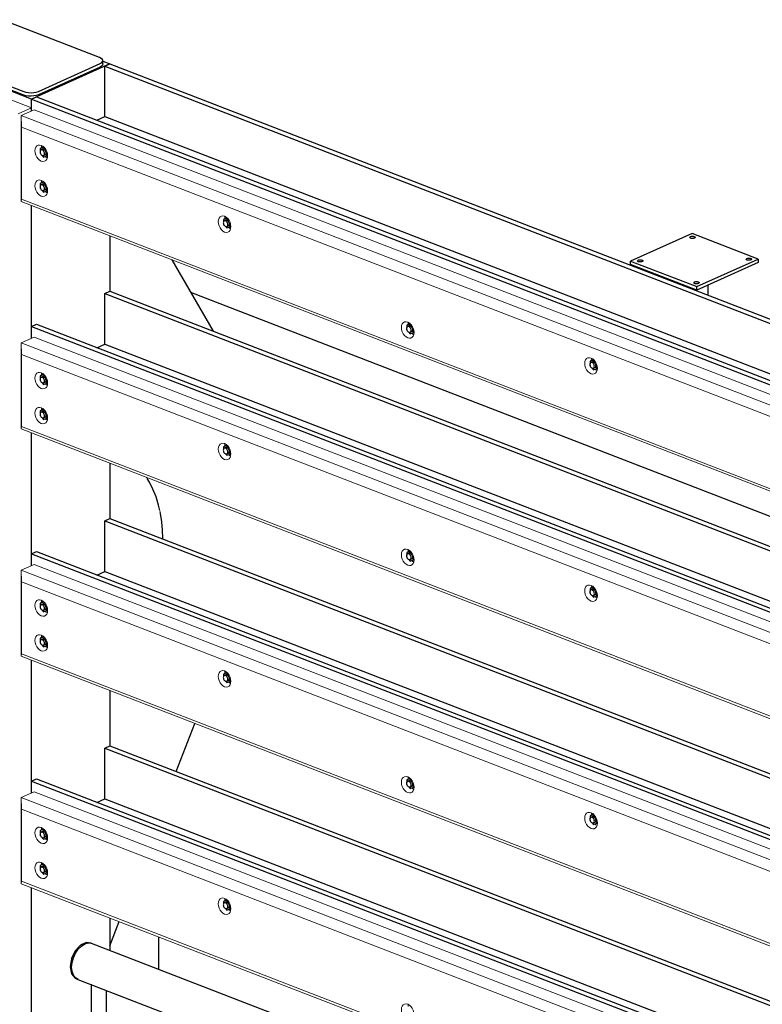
# Model space of a CAD drawing. Header units: millimetres. Extents: x -102180 to -55092, y -1328 to 109139.
# Tile 35 of 42: x -68897 to -66966, y 105872 to 108430. Entities that reach past the tile are written whole.
import ezdxf

# ---------------------------------------------------------------- set-up
doc = ezdxf.new("R2010")
doc.units = ezdxf.units.MM
for name, color, linetype, lineweight in [('N-CO-BC-BETONVORM-G', 50, 'Continuous', 25), ('N-CO-KC-KUNSTSTOFVORM-G', 7, 'Continuous', 13), ('N-CO-SC-STAALVORM-G', 10, 'Continuous', 25)]:
    doc.layers.add(name, color=color, linetype=linetype, lineweight=lineweight)

# ---------------------------------------------------------------- blocks, each defined once
blk = doc.blocks.new('NLI_Balk_Buis - ø813_14_2-3568875-_3D_ Copy 2')
at = {"layer": 'N-CO-SC-STAALVORM-G'}
blk.add_line((-123680.9, 106732.8), (-126237.2, 107721.3), dxfattribs=at)
blk = doc.blocks.new('GM_afdekklepje - GM_afdekklepje-3582460-_3D_ Copy 2')
at = {"layer": 'N-CO-SC-STAALVORM-G'}
for p, q in [((-127858.5, 108852), (-128019, 108780)), ((-127574.1, 108757.4), (-127820.3, 108852.6)), ((-128026.2, 108772.3), (-128026.2, 108763.2)), ((-128017.6, 108764.1), (-127771.3, 108668.9)), ((-127771.3, 108659.8), (-128017.6, 108755)), ((-127733.2, 108669.4), (-127572.6, 108741.5)), ((-127572.6, 108732.4), (-127733.2, 108660.4)), ((-127565.4, 108740.1), (-127565.4, 108749.2))]:
    blk.add_line(p, q, dxfattribs=at)
for points in [[(-127820.3, 108852.6, 0), (-127826.1, 108854.3, 0), (-127832.7, 108855.4, 0), (-127839.7, 108855.6, 0), (-127846.6, 108855.1, 0), (-127853, 108853.9, 0), (-127858.5, 108852, 0)], [(-128019, 108780, 0), (-128023.1, 108777.6, 0), (-128025.6, 108774.8, 0), (-128026.2, 108771.9, 0), (-128025, 108769, 0), (-128022.1, 108766.3, 0), (-128017.6, 108764.1, 0)], [(-128017.6, 108755, 0), (-128022.1, 108757.3, 0), (-128025, 108759.9, 0), (-128026.2, 108762.8, 0)], [(-127572.6, 108741.5, 0), (-127568.6, 108743.9, 0), (-127566.1, 108746.7, 0), (-127565.4, 108749.6, 0), (-127566.6, 108752.5, 0), (-127569.6, 108755.1, 0), (-127574.1, 108757.4, 0)], [(-127565.4, 108740.5, 0), (-127566.1, 108737.6, 0), (-127568.6, 108734.8, 0), (-127572.6, 108732.4, 0)], [(-127771.3, 108668.9, 0), (-127765.6, 108667.2, 0), (-127759, 108666.1, 0), (-127752, 108665.9, 0), (-127745, 108666.4, 0), (-127738.6, 108667.6, 0), (-127733.2, 108669.4, 0)], [(-127733.2, 108660.4, 0), (-127738.6, 108658.5, 0), (-127745, 108657.3, 0), (-127752, 108656.8, 0), (-127759, 108657, 0), (-127765.6, 108658.1, 0), (-127771.3, 108659.8, 0)]]:
    blk.add_polyline3d(points, dxfattribs=at)
blk = doc.blocks.new('GM_Hakorit_4360 - GM_Hakorit_4360-3589548-_3D_ Copy 2')
at = {"layer": 'N-CO-KC-KUNSTSTOFVORM-G'}
for p, q in [((-126678.6, 108181.4), (-126644.6, 108196.6)), ((-126644.6, 108196.6), (-123654.2, 107040.3)), ((-126678.6, 107957.7), (-126678.6, 108181.4)), ((-123688.3, 107025), (-126678.6, 108181.4)), ((-126678.6, 108181.4), (-126677.5, 108151.4)), ((-123716.5, 107006.4), (-126677.5, 108151.4)), ((-126677.5, 108151.4), (-126677.5, 107964.2)), ((-126677.5, 107964.2), (-126678.6, 107957.7)), ((-123716.5, 106819.1), (-126677.5, 107964.2)), ((-123688.3, 106801.4), (-126678.6, 107957.7))]:
    blk.add_line(p, q, dxfattribs=at)
for points in [[(-126642.7, 108089.8, 0), (-126642.2, 108094.9, 0), (-126640.5, 108099.2, 0), (-126637.9, 108102.4, 0), (-126634.5, 108104.3, 0), (-126630.5, 108104.8, 0), (-126626.2, 108103.9, 0), (-126622, 108101.5, 0), (-126618, 108097.9, 0), (-126614.6, 108093.4, 0), (-126612, 108088.1, 0), (-126610.3, 108082.5, 0), (-126609.7, 108077, 0)], [(-126625, 108103.2, 0), (-126625.2, 108102.5, 0), (-126625.7, 108097.4, 0)], [(-126609.7, 108077, 0), (-126610.3, 108071.9, 0), (-126612, 108067.7, 0), (-126614.6, 108064.4, 0), (-126618, 108062.5, 0), (-126622, 108062, 0), (-126626.2, 108062.9, 0), (-126630.5, 108065.3, 0), (-126634.5, 108068.9, 0), (-126637.9, 108073.4, 0), (-126640.5, 108078.7, 0), (-126642.2, 108084.3, 0), (-126642.7, 108089.8, 0)], [(-126615.8, 108074.8, 0), (-126613.5, 108072.9, 0), (-126610.6, 108071.2, 0)], [(-126642.7, 107998.9, 0), (-126642.2, 108003.9, 0), (-126640.5, 108008.2, 0), (-126637.9, 108011.5, 0), (-126634.5, 108013.4, 0), (-126630.5, 108013.9, 0), (-126626.2, 108012.9, 0), (-126622, 108010.6, 0), (-126618, 108007, 0), (-126614.6, 108002.4, 0), (-126612, 107997.2, 0), (-126610.3, 107991.6, 0), (-126609.7, 107986.1, 0)], [(-126609.7, 107986.1, 0), (-126610.3, 107981, 0), (-126612, 107976.7, 0), (-126614.6, 107973.5, 0), (-126618, 107971.6, 0), (-126622, 107971.1, 0), (-126626.2, 107972, 0), (-126630.5, 107974.4, 0), (-126634.5, 107978, 0), (-126637.9, 107982.5, 0), (-126640.5, 107987.8, 0), (-126642.2, 107993.4, 0), (-126642.7, 107998.9, 0)], [(-126625, 108012.3, 0), (-126625.2, 108011.6, 0), (-126625.7, 108006.5, 0)], [(-126615.8, 107983.9, 0), (-126613.5, 107982, 0), (-126610.6, 107980.3, 0)], [(-126166.3, 107905.6, 0), (-126165.8, 107910.6, 0), (-126164.1, 107914.9, 0), (-126161.5, 107918.1, 0), (-126158.1, 107920.1, 0), (-126154.1, 107920.6, 0), (-126149.8, 107919.6, 0), (-126145.6, 107917.3, 0), (-126141.6, 107913.7, 0), (-126138.2, 107909.1, 0), (-126135.5, 107903.9, 0), (-126133.9, 107898.3, 0), (-126133.3, 107892.8, 0)], [(-126148.6, 107919, 0), (-126148.8, 107918.3, 0), (-126149.3, 107913.2, 0)], [(-126133.3, 107892.8, 0), (-126133.9, 107887.7, 0), (-126135.5, 107883.4, 0), (-126138.2, 107880.2, 0), (-126141.6, 107878.3, 0), (-126145.6, 107877.8, 0), (-126149.8, 107878.7, 0), (-126154.1, 107881.1, 0), (-126158.1, 107884.7, 0), (-126161.5, 107889.2, 0), (-126164.1, 107894.5, 0), (-126165.8, 107900, 0), (-126166.3, 107905.6, 0)], [(-126139.4, 107890.6, 0), (-126137.1, 107888.7, 0), (-126134.2, 107886.9, 0)], [(-125689.9, 107630.4, 0), (-125689.4, 107635.5, 0), (-125687.7, 107639.8, 0), (-125685.1, 107643, 0), (-125681.7, 107644.9, 0), (-125677.7, 107645.4, 0), (-125673.4, 107644.5, 0), (-125669.2, 107642.1, 0), (-125665.2, 107638.6, 0), (-125661.8, 107634, 0), (-125659.1, 107628.7, 0), (-125657.5, 107623.2, 0), (-125656.9, 107617.7, 0)], [(-125656.9, 107617.7, 0), (-125657.5, 107612.6, 0), (-125659.1, 107608.3, 0), (-125661.8, 107605.1, 0), (-125665.2, 107603.1, 0), (-125669.2, 107602.6, 0), (-125673.4, 107603.6, 0), (-125677.7, 107605.9, 0), (-125681.7, 107609.5, 0), (-125685.1, 107614.1, 0), (-125687.7, 107619.3, 0), (-125689.4, 107624.9, 0), (-125689.9, 107630.4, 0)], [(-125672.2, 107643.8, 0), (-125672.4, 107643.1, 0), (-125672.9, 107638.2, 0)], [(-125663.2, 107615.7, 0), (-125660.7, 107613.6, 0), (-125657.8, 107611.8, 0)], [(-125213.5, 107537.1, 0), (-125213, 107542.2, 0), (-125211.3, 107546.5, 0), (-125208.7, 107549.7, 0), (-125205.3, 107551.6, 0), (-125201.3, 107552.1, 0), (-125197, 107551.2, 0), (-125192.8, 107548.8, 0), (-125188.8, 107545.2, 0), (-125185.4, 107540.7, 0), (-125182.7, 107535.4, 0), (-125181.1, 107529.9, 0), (-125180.5, 107524.3, 0)], [(-125180.5, 107524.3, 0), (-125181.1, 107519.3, 0), (-125182.7, 107515, 0), (-125185.4, 107511.7, 0), (-125188.8, 107509.8, 0), (-125192.8, 107509.3, 0), (-125197, 107510.3, 0), (-125201.3, 107512.6, 0), (-125205.3, 107516.2, 0), (-125208.7, 107520.8, 0), (-125211.3, 107526, 0), (-125213, 107531.6, 0), (-125213.5, 107537.1, 0)], [(-125195.8, 107550.5, 0), (-125195.9, 107549.8, 0), (-125196.5, 107544.7, 0)], [(-125186.6, 107522.2, 0), (-125184.3, 107520.2, 0), (-125181.4, 107518.5, 0)]]:
    blk.add_polyline3d(points, dxfattribs=at)
blk = doc.blocks.new('GM_Hakorit_3820 - GM_Hakorit_3820-V14-_3D_ Copy 2')
at = {"layer": 'N-CO-KC-KUNSTSTOFVORM-G'}
for p, q in [((-126651.9, 108201.3), (-126945.1, 108314.7)), ((-126685.9, 108186), (-126651.9, 108201.3)), ((-126651.9, 108201.3), (-126651.9, 108193.4)), ((-126651.9, 107947.4), (-126651.9, 107602.5)), ((-126651.9, 107356.5), (-126651.9, 107011.6)), ((-126651.9, 106765.6), (-126651.9, 106420.6)), ((-126651.9, 106174.7), (-126651.9, 105829.7))]:
    blk.add_line(p, q, dxfattribs=at)
blk = doc.blocks.new('GM_Hakorit_4360 - GM_Hakorit_4360-V16-_3D_ Copy 2')
at = {"layer": 'N-CO-KC-KUNSTSTOFVORM-G'}
for p, q in [((-126678.6, 107590.5), (-126644.6, 107605.7)), ((-126644.6, 107605.7), (-123680.9, 106459.7)), ((-126678.6, 107366.8), (-126678.6, 107590.5)), ((-123688.3, 106434.1), (-126678.6, 107590.5)), ((-126678.6, 107590.5), (-126677.5, 107560.5)), ((-123716.5, 106415.5), (-126677.5, 107560.5)), ((-126677.5, 107560.5), (-126677.5, 107373.2)), ((-126677.5, 107373.2), (-126678.6, 107366.8)), ((-123688.3, 106210.5), (-126678.6, 107366.8)), ((-123716.5, 106228.2), (-126677.5, 107373.2))]:
    blk.add_line(p, q, dxfattribs=at)
for points in [[(-126642.7, 107498.9, 0), (-126642.2, 107504, 0), (-126640.5, 107508.2, 0), (-126637.9, 107511.5, 0), (-126634.5, 107513.4, 0), (-126630.5, 107513.9, 0), (-126626.2, 107513, 0), (-126622, 107510.6, 0), (-126618, 107507, 0), (-126614.6, 107502.5, 0), (-126612, 107497.2, 0), (-126610.3, 107491.6, 0), (-126609.7, 107486.1, 0)], [(-126625, 107512.3, 0), (-126625.2, 107511.6, 0), (-126625.7, 107506.5, 0)], [(-126609.7, 107486.1, 0), (-126610.3, 107481, 0), (-126612, 107476.7, 0), (-126614.6, 107473.5, 0), (-126618, 107471.6, 0), (-126622, 107471.1, 0), (-126626.2, 107472, 0), (-126630.5, 107474.4, 0), (-126634.5, 107478, 0), (-126637.9, 107482.5, 0), (-126640.5, 107487.8, 0), (-126642.2, 107493.4, 0), (-126642.7, 107498.9, 0)], [(-126615.8, 107483.9, 0), (-126613.5, 107482, 0), (-126610.6, 107480.3, 0)], [(-126642.7, 107408, 0), (-126642.2, 107413, 0), (-126640.5, 107417.3, 0), (-126637.9, 107420.6, 0), (-126634.5, 107422.5, 0), (-126630.5, 107423, 0), (-126626.2, 107422, 0), (-126622, 107419.7, 0), (-126618, 107416.1, 0), (-126614.6, 107411.5, 0), (-126612, 107406.3, 0), (-126610.3, 107400.7, 0), (-126609.7, 107395.2, 0)], [(-126609.7, 107395.2, 0), (-126610.3, 107390.1, 0), (-126612, 107385.8, 0), (-126614.6, 107382.6, 0), (-126618, 107380.7, 0), (-126622, 107380.2, 0), (-126626.2, 107381.1, 0), (-126630.5, 107383.5, 0), (-126634.5, 107387.1, 0), (-126637.9, 107391.6, 0), (-126640.5, 107396.9, 0), (-126642.2, 107402.5, 0), (-126642.7, 107408, 0)], [(-126625, 107421.4, 0), (-126625.2, 107420.7, 0), (-126625.7, 107415.6, 0)], [(-126615.8, 107393, 0), (-126613.5, 107391.1, 0), (-126610.6, 107389.4, 0)], [(-126166.3, 107314.6, 0), (-126165.8, 107319.7, 0), (-126164.1, 107324, 0), (-126161.5, 107327.2, 0), (-126158.1, 107329.2, 0), (-126154.1, 107329.7, 0), (-126149.8, 107328.7, 0), (-126145.6, 107326.4, 0), (-126141.6, 107322.8, 0), (-126138.2, 107318.2, 0), (-126135.5, 107313, 0), (-126133.9, 107307.4, 0), (-126133.3, 107301.9, 0)], [(-126148.6, 107328.1, 0), (-126148.8, 107327.4, 0), (-126149.3, 107322.3, 0)], [(-126133.3, 107301.9, 0), (-126133.9, 107296.8, 0), (-126135.5, 107292.5, 0), (-126138.2, 107289.3, 0), (-126141.6, 107287.4, 0), (-126145.6, 107286.9, 0), (-126149.8, 107287.8, 0), (-126154.1, 107290.2, 0), (-126158.1, 107293.7, 0), (-126161.5, 107298.3, 0), (-126164.1, 107303.6, 0), (-126165.8, 107309.1, 0), (-126166.3, 107314.6, 0)], [(-126139.4, 107299.7, 0), (-126137.1, 107297.8, 0), (-126134.2, 107296, 0)], [(-125689.9, 107039.5, 0), (-125689.4, 107044.6, 0), (-125687.7, 107048.9, 0), (-125685.1, 107052.1, 0), (-125681.7, 107054, 0), (-125677.7, 107054.5, 0), (-125673.4, 107053.6, 0), (-125669.2, 107051.2, 0), (-125665.2, 107047.7, 0), (-125661.8, 107043.1, 0), (-125659.1, 107037.8, 0), (-125657.5, 107032.3, 0), (-125656.9, 107026.8, 0)], [(-125672.2, 107052.9, 0), (-125672.4, 107052.2, 0), (-125672.9, 107047.2, 0)], [(-125656.9, 107026.8, 0), (-125657.5, 107021.7, 0), (-125659.1, 107017.4, 0), (-125661.8, 107014.2, 0), (-125665.2, 107012.2, 0), (-125669.2, 107011.7, 0), (-125673.4, 107012.7, 0), (-125677.7, 107015, 0), (-125681.7, 107018.6, 0), (-125685.1, 107023.2, 0), (-125687.7, 107028.4, 0), (-125689.4, 107034, 0), (-125689.9, 107039.5, 0)], [(-125663.2, 107024.8, 0), (-125660.7, 107022.7, 0), (-125657.8, 107020.9, 0)], [(-125213.5, 106946.2, 0), (-125213, 106951.3, 0), (-125211.3, 106955.6, 0), (-125208.7, 106958.8, 0), (-125205.3, 106960.7, 0), (-125201.3, 106961.2, 0), (-125197, 106960.3, 0), (-125192.8, 106957.9, 0), (-125188.8, 106954.3, 0), (-125185.4, 106949.8, 0), (-125182.7, 106944.5, 0), (-125181.1, 106939, 0), (-125180.5, 106933.4, 0)], [(-125180.5, 106933.4, 0), (-125181.1, 106928.4, 0), (-125182.7, 106924.1, 0), (-125185.4, 106920.8, 0), (-125188.8, 106918.9, 0), (-125192.8, 106918.4, 0), (-125197, 106919.4, 0), (-125201.3, 106921.7, 0), (-125205.3, 106925.3, 0), (-125208.7, 106929.9, 0), (-125211.3, 106935.1, 0), (-125213, 106940.7, 0), (-125213.5, 106946.2, 0)], [(-125195.8, 106959.6, 0), (-125195.9, 106958.9, 0), (-125196.5, 106953.8, 0)], [(-125186.6, 106931.3, 0), (-125184.3, 106929.3, 0), (-125181.4, 106927.6, 0)]]:
    blk.add_polyline3d(points, dxfattribs=at)
blk = doc.blocks.new('GM_Haalbuis_4000 - GM_Haalbuis_4000-3601514-_3D_ Copy 2')
at = {"layer": 'N-CO-SC-STAALVORM-G'}
for p, q in [((-126519.7, 106024.7), (-126520.8, 106023.9)), ((-126505.6, 106030.7), (-126506.7, 106030.5)), ((-126495.2, 106029.6), (-126498.8, 106031)), ((-123680.9, 104941.3), (-126495.2, 106029.6)), ((-126534.9, 105937.8), (-126531.2, 105936.4)), ((-126531.2, 105936.4), (-123680.9, 104834.1)), ((-126496.6, 105923.6), (-126496.6, 105811.1)), ((-126456.6, 105795.7), (-126456.6, 105907.5))]:
    blk.add_line(p, q, dxfattribs=at)
for points in [[(-126496.8, 106030.1, 0), (-126509.3, 106032.1, 0), (-126524.4, 106025.3, 0), (-126538.1, 106010.4, 0), (-126547.5, 105990.4, 0), (-126550.9, 105969.1, 0)], [(-126547.2, 105967.7, 0), (-126546.1, 105980, 0), (-126542.7, 105992.5, 0), (-126537.3, 106004.3, 0), (-126530.2, 106014.7, 0), (-126522, 106022.9, 0), (-126513.2, 106028.5, 0), (-126504.4, 106030.9, 0), (-126496.2, 106030, 0), (-126495.2, 106029.6, 0)], [(-126533.3, 106010.7, 0), (-126534.4, 106009, 0), (-126535.3, 106007.6, 0)], [(-126550.9, 105969.1, 0), (-126547.5, 105950.9, 0), (-126538.1, 105939.4, 0), (-126533.1, 105937.2, 0)], [(-126530.2, 105936, 0), (-126537.3, 105940.1, 0), (-126542.7, 105947, 0), (-126546.1, 105956.5, 0), (-126547.2, 105967.7, 0)], [(-126543.5, 105990.2, 0), (-126543.9, 105989, 0), (-126544.5, 105987, 0)], [(-126544.5, 105951, 0), (-126543.9, 105949.5, 0), (-126543.5, 105948.7, 0)], [(-126535.3, 105938.5, 0), (-126534.4, 105937.9, 0), (-126531.2, 105936.4, 0)]]:
    blk.add_polyline3d(points, dxfattribs=at)
blk = doc.blocks.new('GM_Bouten_Moeren_Zeskant - M16-3610774-_3D_ Copy 2')
at = {"layer": 'N-CO-SC-STAALVORM-G'}
for p, q in [((-126143.7, 107915.6), (-126152.5, 107911.6)), ((-126143.7, 107914.5), (-126152.5, 107911.6)), ((-126140.4, 107912.2), (-126150.4, 107907.7)), ((-126144.4, 107916.3), (-126144.9, 107915.5)), ((-126142.9, 107914.9), (-126143.7, 107914.5)), ((-126137.4, 107907.5), (-126143.7, 107914.5)), ((-126152.5, 107911.6), (-126152.5, 107904.9)), ((-126152.5, 107900), (-126152.5, 107899)), ((-126152.5, 107899), (-126151.8, 107898.3)), ((-126147.2, 107893.1), (-126143.7, 107889.3)), ((-126143.8, 107893.1), (-126133.8, 107897.6)), ((-126143.7, 107889.3), (-126134.9, 107892.2)), ((-126134.9, 107892.2), (-126134.9, 107901.7)), ((-126133.4, 107892.9), (-126134.9, 107892.2)), ((-126134.9, 107892.3), (-126133.4, 107891.8))]:
    blk.add_line(p, q, dxfattribs=at)
for points in [[(-126141.2, 107898.1, 0), (-126141.4, 107900.1, 0), (-126142, 107902.1, 0), (-126143, 107903.9, 0), (-126144.2, 107905.6, 0), (-126145.6, 107906.8, 0), (-126147.1, 107907.7, 0), (-126148.6, 107908, 0), (-126150, 107907.8, 0), (-126151.3, 107907.1, 0), (-126152.2, 107906, 0), (-126152.8, 107904.5, 0), (-126153, 107902.7, 0)], [(-126153, 107902.7, 0), (-126152.8, 107900.7, 0), (-126152.2, 107898.7, 0), (-126151.3, 107896.9, 0), (-126150, 107895.2, 0), (-126148.6, 107894, 0), (-126147.1, 107893.1, 0), (-126145.6, 107892.8, 0), (-126144.2, 107893, 0), (-126143, 107893.7, 0), (-126142, 107894.8, 0), (-126141.4, 107896.3, 0), (-126141.2, 107898.1, 0)], [(-126147, 107909.2, 0), (-126146.6, 107909.4, 0), (-126145.2, 107909.5, 0), (-126143.7, 107909.2, 0), (-126142.2, 107908.4, 0), (-126140.8, 107907.1, 0), (-126139.6, 107905.5, 0), (-126138.6, 107903.6, 0), (-126138, 107901.6, 0), (-126137.8, 107899.7, 0)], [(-126137.8, 107899.7, 0), (-126138, 107897.9, 0), (-126138.6, 107896.3, 0), (-126139.6, 107895.2, 0), (-126140.8, 107894.5, 0)]]:
    blk.add_polyline3d(points, dxfattribs=at)
blk = doc.blocks.new('GM_Bouten_Moeren_Zeskant - M16-V31-_3D_ Copy 2')
at = {"layer": 'N-CO-SC-STAALVORM-G'}
for p, q in [((-125667.4, 107640.6), (-125676.1, 107636.7)), ((-125667.3, 107639.6), (-125676.1, 107636.7)), ((-125676.1, 107636.7), (-125676.1, 107630)), ((-125664.2, 107637.2), (-125674, 107632.8)), ((-125668.1, 107641.2), (-125668.4, 107640.5)), ((-125666.7, 107639.9), (-125667.3, 107639.6)), ((-125661.2, 107632.9), (-125667.3, 107639.6)), ((-125676.1, 107625.1), (-125676.1, 107624.1)), ((-125676.1, 107624.1), (-125675.4, 107623.3)), ((-125670.7, 107618.2), (-125667.3, 107614.4)), ((-125667.4, 107618.2), (-125657.4, 107622.7)), ((-125667.3, 107614.4), (-125658.5, 107617.3)), ((-125658.5, 107617.3), (-125658.5, 107626.6)), ((-125657, 107618), (-125658.5, 107617.3)), ((-125658.5, 107617.3), (-125657, 107616.9))]:
    blk.add_line(p, q, dxfattribs=at)
for points in [[(-125673.7, 107632.9, 0), (-125674.9, 107632.2, 0), (-125675.8, 107631.1, 0), (-125676.4, 107629.6, 0), (-125676.6, 107627.8, 0)], [(-125664.8, 107623.2, 0), (-125665, 107625.2, 0), (-125665.6, 107627.2, 0), (-125666.6, 107629, 0), (-125667.8, 107630.6, 0), (-125669.2, 107631.9, 0), (-125670.7, 107632.8, 0), (-125672.2, 107633.1, 0), (-125673.6, 107632.9, 0)], [(-125670.6, 107634.3, 0), (-125670.2, 107634.4, 0), (-125668.8, 107634.6, 0), (-125667.3, 107634.3, 0), (-125665.8, 107633.4, 0), (-125664.4, 107632.2, 0), (-125663.2, 107630.5, 0), (-125662.2, 107628.7, 0), (-125661.6, 107626.7, 0), (-125661.4, 107624.7, 0)], [(-125676.6, 107627.8, 0), (-125676.4, 107625.8, 0), (-125675.8, 107623.8, 0), (-125674.9, 107621.9, 0), (-125673.6, 107620.3, 0), (-125672.2, 107619, 0), (-125670.7, 107618.2, 0), (-125669.2, 107617.9, 0), (-125667.8, 107618.1, 0), (-125666.6, 107618.7, 0), (-125665.6, 107619.9, 0), (-125665, 107621.4, 0), (-125664.8, 107623.2, 0)], [(-125661.4, 107624.7, 0), (-125661.6, 107622.9, 0), (-125662.2, 107621.4, 0), (-125663.2, 107620.3, 0), (-125664.4, 107619.6, 0)]]:
    blk.add_polyline3d(points, dxfattribs=at)
blk = doc.blocks.new('GM_Bouten_Moeren_Zeskant - M16-V53-_3D_ Copy 2')
at = {"layer": 'N-CO-SC-STAALVORM-G'}
for p, q in [((-126620.1, 107508.9), (-126628.9, 107504.9)), ((-126620.1, 107507.8), (-126628.9, 107504.9)), ((-126628.9, 107504.9), (-126628.9, 107498.3)), ((-126616.8, 107505.5), (-126626.8, 107501)), ((-126620.8, 107509.6), (-126621.4, 107508.4)), ((-126619.3, 107508.2), (-126620.1, 107507.8)), ((-126613.8, 107500.9), (-126620.1, 107507.8)), ((-126628.9, 107493.3), (-126628.9, 107492.4)), ((-126628.9, 107492.4), (-126628.2, 107491.6)), ((-126623.6, 107486.4), (-126620.1, 107482.7)), ((-126620.2, 107486.4), (-126610.2, 107490.9)), ((-126620.1, 107482.7), (-126611.3, 107485.5)), ((-126611.3, 107485.5), (-126611.3, 107495.1)), ((-126609.8, 107486.2), (-126611.3, 107485.5)), ((-126611.3, 107485.6), (-126609.8, 107485.1))]:
    blk.add_line(p, q, dxfattribs=at)
for points in [[(-126623.4, 107502.5, 0), (-126623, 107502.7, 0), (-126621.6, 107502.9, 0), (-126620.1, 107502.5, 0), (-126618.6, 107501.7, 0), (-126617.2, 107500.4, 0), (-126616, 107498.8, 0), (-126615, 107496.9, 0), (-126614.4, 107494.9, 0), (-126614.2, 107493, 0)], [(-126617.6, 107491.5, 0), (-126617.8, 107493.4, 0), (-126618.4, 107495.4, 0), (-126619.4, 107497.3, 0), (-126620.6, 107498.9, 0), (-126622, 107500.2, 0), (-126623.5, 107501, 0), (-126625, 107501.3, 0), (-126626.4, 107501.2, 0), (-126627.7, 107500.5, 0), (-126628.6, 107499.3, 0), (-126629.2, 107497.8, 0), (-126629.4, 107496, 0)], [(-126629.4, 107496, 0), (-126629.2, 107494, 0), (-126628.6, 107492, 0), (-126627.7, 107490.2, 0), (-126626.4, 107488.6, 0), (-126625, 107487.3, 0), (-126623.5, 107486.4, 0), (-126622, 107486.1, 0), (-126620.6, 107486.3, 0), (-126619.4, 107487, 0), (-126618.4, 107488.1, 0), (-126617.8, 107489.6, 0), (-126617.6, 107491.5, 0)], [(-126614.2, 107493, 0), (-126614.4, 107491.2, 0), (-126615, 107489.6, 0), (-126616, 107488.5, 0), (-126617.2, 107487.8, 0)]]:
    blk.add_polyline3d(points, dxfattribs=at)
blk = doc.blocks.new('GM_Bouten_Moeren_Zeskant - M16-V33-_3D_ Copy 2')
at = {"layer": 'N-CO-SC-STAALVORM-G'}
for p, q in [((-124238.2, 107178.8), (-124246.9, 107174.9)), ((-124238.1, 107177.8), (-124246.9, 107174.9)), ((-124246.9, 107174.9), (-124246.9, 107168.3)), ((-124235, 107175.4), (-124244.8, 107171)), ((-124238.9, 107179.4), (-124239.2, 107178.8)), ((-124237.5, 107178.1), (-124238.1, 107177.8)), ((-124232, 107171.1), (-124238.1, 107177.8)), ((-124246.9, 107163.3), (-124246.9, 107162.3)), ((-124246.9, 107162.3), (-124246.2, 107161.6)), ((-124241.5, 107156.4), (-124238.1, 107152.6)), ((-124238.2, 107156.4), (-124228.2, 107160.9)), ((-124238.1, 107152.6), (-124229.3, 107155.5)), ((-124229.3, 107155.5), (-124229.3, 107164.8)), ((-124227.8, 107156.2), (-124229.3, 107155.5)), ((-124229.3, 107155.6), (-124227.8, 107155.1))]:
    blk.add_line(p, q, dxfattribs=at)
for points in [[(-124235.6, 107161.4, 0), (-124235.8, 107163.4, 0), (-124236.4, 107165.4, 0), (-124237.4, 107167.2, 0), (-124238.6, 107168.9, 0), (-124240, 107170.1, 0), (-124241.5, 107171, 0), (-124243, 107171.3, 0), (-124244.4, 107171.1, 0), (-124245.7, 107170.5, 0), (-124246.6, 107169.3, 0), (-124247.2, 107167.8, 0), (-124247.4, 107166, 0)], [(-124241.4, 107172.5, 0), (-124241, 107172.7, 0), (-124239.6, 107172.8, 0), (-124238.1, 107172.5, 0), (-124236.6, 107171.7, 0), (-124235.2, 107170.4, 0), (-124234, 107168.8, 0), (-124233, 107166.9, 0), (-124232.4, 107164.9, 0), (-124232.2, 107163, 0)], [(-124247.4, 107166, 0), (-124247.2, 107164, 0), (-124246.6, 107162, 0), (-124245.7, 107160.2, 0), (-124244.4, 107158.5, 0), (-124243, 107157.3, 0), (-124241.5, 107156.4, 0), (-124240, 107156.1, 0), (-124238.6, 107156.3, 0), (-124237.4, 107157, 0), (-124236.4, 107158.1, 0), (-124235.8, 107159.6, 0), (-124235.6, 107161.4, 0)], [(-124232.2, 107163, 0), (-124232.4, 107161.2, 0), (-124233, 107159.6, 0), (-124234, 107158.5, 0), (-124235.2, 107157.8, 0)]]:
    blk.add_polyline3d(points, dxfattribs=at)
blk = doc.blocks.new('GM_Bouten_Moeren_Zeskant - M16-V56-_3D_ Copy 2')
at = {"layer": 'N-CO-SC-STAALVORM-G'}
for p, q in [((-126620.1, 106918), (-126628.9, 106914)), ((-126620.1, 106916.9), (-126628.9, 106914)), ((-126628.9, 106914), (-126628.9, 106907.4)), ((-126616.8, 106914.6), (-126626.8, 106910.1)), ((-126620.8, 106918.7), (-126621.3, 106917.9)), ((-126619.3, 106917.3), (-126620.1, 106916.9)), ((-126613.8, 106910), (-126620.1, 106916.9)), ((-126628.9, 106902.4), (-126628.9, 106901.4)), ((-126628.9, 106901.4), (-126628.2, 106900.7)), ((-126623.6, 106895.5), (-126620.1, 106891.7)), ((-126623.4, 106911.6), (-126623.1, 106911.7)), ((-126620.2, 106895.5), (-126610.2, 106900)), ((-126620.1, 106891.7), (-126611.3, 106894.6)), ((-126611.3, 106894.6), (-126611.3, 106904.1)), ((-126609.8, 106895.3), (-126611.3, 106894.6)), ((-126611.3, 106894.7), (-126609.8, 106894.2))]:
    blk.add_line(p, q, dxfattribs=at)
for points in [[(-126617.6, 106900.5, 0), (-126617.8, 106902.5, 0), (-126618.4, 106904.5, 0), (-126619.4, 106906.4, 0), (-126620.6, 106908, 0), (-126622, 106909.3, 0), (-126623.5, 106910.1, 0), (-126625, 106910.4, 0), (-126626.4, 106910.2, 0), (-126627.7, 106909.6, 0), (-126628.6, 106908.4, 0), (-126629.2, 106906.9, 0), (-126629.4, 106905.1, 0)], [(-126629.4, 106905.1, 0), (-126629.2, 106903.1, 0), (-126628.6, 106901.1, 0), (-126627.7, 106899.3, 0), (-126626.4, 106897.7, 0), (-126625, 106896.4, 0), (-126623.5, 106895.5, 0), (-126622, 106895.2, 0), (-126620.6, 106895.4, 0), (-126619.4, 106896.1, 0), (-126618.4, 106897.2, 0), (-126617.8, 106898.7, 0), (-126617.6, 106900.5, 0)], [(-126623, 106911.8, 0), (-126621.6, 106912, 0), (-126620.1, 106911.6, 0), (-126618.6, 106910.8, 0), (-126617.2, 106909.5, 0), (-126616, 106907.9, 0), (-126615, 106906, 0), (-126614.4, 106904, 0), (-126614.2, 106902.1, 0)], [(-126614.2, 106902.1, 0), (-126614.4, 106900.3, 0), (-126615, 106898.7, 0), (-126616, 106897.6, 0), (-126617.2, 106896.9, 0)]]:
    blk.add_polyline3d(points, dxfattribs=at)
blk = doc.blocks.new('GM_Bouten_Moeren_Zeskant - M16-V57-_3D_ Copy 2')
at = {"layer": 'N-CO-SC-STAALVORM-G'}
for p, q in [((-125667.4, 106458.8), (-125676.1, 106454.9)), ((-125667.3, 106457.8), (-125676.1, 106454.9)), ((-125676.1, 106454.9), (-125676.1, 106448.2)), ((-125664.2, 106455.4), (-125674, 106451)), ((-125668.1, 106459.4), (-125668.4, 106458.7)), ((-125666.7, 106458.1), (-125667.3, 106457.8)), ((-125661.2, 106451.1), (-125667.3, 106457.8)), ((-125676.1, 106443), (-125676.1, 106442.3)), ((-125676.1, 106442.3), (-125675.4, 106441.5)), ((-125670.7, 106436.4), (-125667.3, 106432.6)), ((-125667.4, 106436.4), (-125657.4, 106440.9)), ((-125667.3, 106432.6), (-125658.5, 106435.5)), ((-125658.5, 106435.5), (-125658.5, 106444.8)), ((-125657, 106436.2), (-125658.5, 106435.5)), ((-125658.5, 106435.5), (-125657, 106435.1))]:
    blk.add_line(p, q, dxfattribs=at)
for points in [[(-125664.8, 106441.4, 0), (-125665, 106443.4, 0), (-125665.6, 106445.3, 0), (-125666.6, 106447.2, 0), (-125667.8, 106448.8, 0), (-125669.2, 106450.1, 0), (-125670.7, 106450.9, 0), (-125672.2, 106451.3, 0), (-125673.6, 106451.1, 0), (-125674.9, 106450.4, 0), (-125675.8, 106449.3, 0), (-125676.4, 106447.7, 0), (-125676.6, 106445.9, 0)], [(-125676.6, 106445.9, 0), (-125676.4, 106444, 0), (-125675.8, 106442, 0), (-125674.9, 106440.1, 0), (-125673.6, 106438.5, 0), (-125672.2, 106437.2, 0), (-125670.7, 106436.4, 0), (-125669.2, 106436.1, 0), (-125667.8, 106436.2, 0), (-125666.6, 106436.9, 0), (-125665.6, 106438.1, 0), (-125665, 106439.6, 0), (-125664.8, 106441.4, 0)], [(-125670.6, 106452.5, 0), (-125670.2, 106452.6, 0), (-125668.8, 106452.8, 0), (-125667.3, 106452.5, 0), (-125665.8, 106451.6, 0), (-125664.4, 106450.4, 0), (-125663.2, 106448.7, 0), (-125662.2, 106446.9, 0), (-125661.6, 106444.9, 0), (-125661.4, 106442.9, 0)], [(-125661.4, 106442.9, 0), (-125661.6, 106441.1, 0), (-125662.2, 106439.6, 0), (-125663.2, 106438.5, 0), (-125664.4, 106437.8, 0)]]:
    blk.add_polyline3d(points, dxfattribs=at)
blk = doc.blocks.new('GM_Bouten_Moeren_Zeskant - M16-V61-_3D_ Copy 2')
at = {"layer": 'N-CO-SC-STAALVORM-G'}
for p, q in [((-126143.7, 106142.9), (-126152.5, 106138.9)), ((-126143.7, 106141.8), (-126152.5, 106138.9)), ((-126152.5, 106138.9), (-126152.5, 106132.2)), ((-126152.5, 106127.3), (-126152.5, 106126.3)), ((-126152.5, 106126.3), (-126151.8, 106125.5)), ((-126140.4, 106139.4), (-126150.4, 106135)), ((-126147.2, 106120.4), (-126143.7, 106116.6)), ((-126144.4, 106143.6), (-126144.9, 106142.7)), ((-126143.8, 106120.4), (-126133.8, 106124.9)), ((-126142.9, 106142.2), (-126143.7, 106141.8)), ((-126137.4, 106134.8), (-126143.7, 106141.8)), ((-126134.9, 106119.5), (-126134.9, 106129)), ((-126143.7, 106116.6), (-126134.9, 106119.5)), ((-126133.4, 106120.2), (-126134.9, 106119.5)), ((-126134.9, 106119.5), (-126133.4, 106119.1))]:
    blk.add_line(p, q, dxfattribs=at)
for points in [[(-126141.2, 106125.4, 0), (-126141.4, 106127.4, 0), (-126142, 106129.4, 0), (-126143, 106131.2, 0), (-126144.2, 106132.8, 0), (-126145.6, 106134.1, 0), (-126147.1, 106135, 0), (-126148.6, 106135.3, 0), (-126150, 106135.1, 0), (-126151.3, 106134.4, 0), (-126152.2, 106133.3, 0), (-126152.8, 106131.8, 0), (-126153, 106130, 0)], [(-126153, 106130, 0), (-126152.8, 106128, 0), (-126152.2, 106126, 0), (-126151.3, 106124.1, 0), (-126150, 106122.5, 0), (-126148.6, 106121.2, 0), (-126147.1, 106120.4, 0), (-126145.6, 106120.1, 0), (-126144.2, 106120.3, 0), (-126143, 106120.9, 0), (-126142, 106122.1, 0), (-126141.4, 106123.6, 0), (-126141.2, 106125.4, 0)], [(-126147, 106136.5, 0), (-126146.6, 106136.6, 0), (-126145.2, 106136.8, 0), (-126143.7, 106136.5, 0), (-126142.2, 106135.6, 0), (-126140.8, 106134.4, 0), (-126139.6, 106132.8, 0), (-126138.6, 106130.9, 0), (-126138, 106128.9, 0), (-126137.8, 106126.9, 0)], [(-126137.8, 106126.9, 0), (-126138, 106125.1, 0), (-126138.6, 106123.6, 0), (-126139.6, 106122.5, 0), (-126140.8, 106121.8, 0)]]:
    blk.add_polyline3d(points, dxfattribs=at)
blk = doc.blocks.new('GM_Bouten_Moeren_Zeskant - M16-V62-_3D_ Copy 2')
at = {"layer": 'N-CO-SC-STAALVORM-G'}
for p, q in [((-126620.1, 106327.1), (-126628.9, 106323.1)), ((-126620.1, 106326), (-126628.9, 106323.1)), ((-126620.8, 106327.8), (-126621.3, 106327)), ((-126619.3, 106326.4), (-126620.1, 106326)), ((-126613.8, 106319), (-126620.1, 106326)), ((-126628.9, 106323.1), (-126628.9, 106316.8)), ((-126628.9, 106311.5), (-126628.9, 106310.5)), ((-126628.9, 106310.5), (-126628.2, 106309.8)), ((-126616.8, 106323.7), (-126626.8, 106319.2)), ((-126623.6, 106304.6), (-126620.1, 106300.8)), ((-126620.2, 106304.6), (-126610.2, 106309.1)), ((-126620.1, 106300.8), (-126611.3, 106303.7)), ((-126611.3, 106303.7), (-126611.3, 106313.2)), ((-126609.8, 106304.4), (-126611.3, 106303.7)), ((-126611.3, 106303.8), (-126609.8, 106303.3))]:
    blk.add_line(p, q, dxfattribs=at)
for points in [[(-126617.6, 106309.6, 0), (-126617.8, 106311.6, 0), (-126618.4, 106313.6, 0), (-126619.4, 106315.5, 0), (-126620.6, 106317.1, 0), (-126622, 106318.3, 0), (-126623.5, 106319.2, 0), (-126625, 106319.5, 0), (-126626.4, 106319.3, 0), (-126627.7, 106318.7, 0), (-126628.6, 106317.5, 0), (-126629.2, 106316, 0), (-126629.4, 106314.2, 0)], [(-126629.4, 106314.2, 0), (-126629.2, 106312.2, 0), (-126628.6, 106310.2, 0), (-126627.7, 106308.4, 0), (-126626.4, 106306.7, 0), (-126625, 106305.5, 0), (-126623.5, 106304.6, 0), (-126622, 106304.3, 0), (-126620.6, 106304.5, 0), (-126619.4, 106305.2, 0), (-126618.4, 106306.3, 0), (-126617.8, 106307.8, 0), (-126617.6, 106309.6, 0)], [(-126623.4, 106320.7, 0), (-126623, 106320.9, 0), (-126621.6, 106321.1, 0), (-126620.1, 106320.7, 0), (-126618.6, 106319.9, 0), (-126617.2, 106318.6, 0), (-126616, 106317, 0), (-126615, 106315.1, 0), (-126614.4, 106313.1, 0), (-126614.2, 106311.2, 0)], [(-126614.2, 106311.2, 0), (-126614.4, 106309.4, 0), (-126615, 106307.8, 0), (-126616, 106306.7, 0), (-126617.2, 106306, 0)]]:
    blk.add_polyline3d(points, dxfattribs=at)
blk = doc.blocks.new('GM_Bevestigingsplaat radardetector2 - GM_Bevestigingsplaat radardetector2-V95-_3D_ Copy 2')
at = {"layer": 'N-CO-SC-STAALVORM-G'}
for p, q in [((-124934.5, 107875.1), (-125094.4, 107803.3)), ((-124762.3, 107808.5), (-124934.5, 107875.1)), ((-125094.4, 107803.3), (-124922.1, 107736.7)), ((-125094.4, 107794.2), (-125094.4, 107803.3)), ((-124922.1, 107727.6), (-125094.4, 107794.2)), ((-124922.1, 107736.7), (-124762.3, 107808.5)), ((-124762.3, 107799.4), (-124922.1, 107727.6)), ((-124762.3, 107808.5), (-124762.3, 107799.4)), ((-124963.6, 107741.7), (-124963.6, 107743.7)), ((-124922.1, 107727.6), (-124922.1, 107736.7)), ((-124893, 107714.4), (-124893, 107740.7)), ((-124927, 107729.5), (-124927, 107727.5))]:
    blk.add_line(p, q, dxfattribs=at)
for points in [[(-124928.4, 107862.8, 0), (-124929.8, 107862.3, 0), (-124931.5, 107862, 0), (-124933.3, 107861.8, 0), (-124935.1, 107861.9, 0), (-124936.8, 107862.2, 0), (-124938.3, 107862.6, 0), (-124939.5, 107863.2, 0), (-124940.3, 107863.9, 0), (-124940.6, 107864.6, 0)], [(-124940.4, 107865.4, 0), (-124939.8, 107866.1, 0), (-124938.7, 107866.7, 0)], [(-124938.7, 107866.7, 0), (-124937.3, 107867.2, 0), (-124935.6, 107867.5, 0), (-124933.8, 107867.7, 0), (-124932, 107867.6, 0), (-124930.3, 107867.3, 0), (-124928.8, 107866.9, 0), (-124927.6, 107866.3, 0), (-124926.9, 107865.6, 0), (-124926.6, 107864.9, 0), (-124926.7, 107864.1, 0), (-124927.4, 107863.4, 0), (-124928.4, 107862.8, 0)], [(-124793.8, 107808.7, 0), (-124793.2, 107809.4, 0), (-124792.1, 107810.1, 0)], [(-124792.1, 107810.1, 0), (-124790.7, 107810.5, 0), (-124789, 107810.9, 0), (-124787.2, 107811, 0), (-124785.4, 107810.9, 0), (-124783.7, 107810.6, 0), (-124782.2, 107810.2, 0), (-124781.1, 107809.6, 0), (-124780.3, 107808.9, 0), (-124780, 107808.2, 0), (-124780.2, 107807.4, 0), (-124780.8, 107806.7, 0), (-124781.9, 107806.1, 0)], [(-125064.5, 107801.7, 0), (-125065.9, 107801.2, 0), (-125067.6, 107800.9, 0), (-125069.4, 107800.8, 0), (-125071.2, 107800.8, 0), (-125072.9, 107801.1, 0), (-125074.4, 107801.5, 0), (-125075.6, 107802.1, 0), (-125076.3, 107802.8, 0), (-125076.6, 107803.6, 0)], [(-125076.5, 107804.3, 0), (-125075.8, 107805, 0), (-125074.8, 107805.7, 0)], [(-125074.8, 107805.7, 0), (-125073.4, 107806.2, 0), (-125071.7, 107806.5, 0), (-125069.9, 107806.6, 0), (-125068.1, 107806.5, 0), (-125066.4, 107806.3, 0), (-125064.9, 107805.8, 0), (-125063.7, 107805.2, 0), (-125062.9, 107804.5, 0), (-125062.6, 107803.8, 0), (-125062.8, 107803, 0), (-125063.4, 107802.3, 0), (-125064.5, 107801.7, 0)], [(-124781.9, 107806.1, 0), (-124783.3, 107805.6, 0), (-124784.9, 107805.3, 0), (-124786.7, 107805.2, 0), (-124788.5, 107805.2, 0), (-124790.3, 107805.5, 0), (-124791.7, 107805.9, 0), (-124792.9, 107806.5, 0), (-124793.7, 107807.2, 0), (-124794, 107808, 0)], [(-124917.9, 107745, 0), (-124919.3, 107744.5, 0), (-124921, 107744.2, 0), (-124922.8, 107744.1, 0), (-124924.6, 107744.2, 0), (-124926.3, 107744.4, 0), (-124927.8, 107744.9, 0), (-124929, 107745.4, 0), (-124929.7, 107746.1, 0), (-124930, 107746.9, 0)], [(-124929.9, 107747.7, 0), (-124929.2, 107748.4, 0), (-124928.2, 107749, 0)], [(-124928.2, 107749, 0), (-124926.8, 107749.5, 0), (-124925.1, 107749.8, 0), (-124923.3, 107749.9, 0), (-124921.5, 107749.8, 0), (-124919.8, 107749.6, 0), (-124918.3, 107749.1, 0), (-124917.1, 107748.6, 0), (-124916.4, 107747.9, 0), (-124916, 107747.1, 0), (-124916.2, 107746.4, 0), (-124916.9, 107745.6, 0), (-124917.9, 107745, 0)]]:
    blk.add_polyline3d(points, dxfattribs=at)

msp = doc.modelspace()

# ---------------------------------------------------------------- linework, layer by layer
at = {"layer": 'N-CO-SC-STAALVORM-G'}
for p, q in [((-68866.2, 108224), (-69159.4, 108337.4)), ((-68680.5, 108322.7), (-68662.1, 108315.6)), ((-68662.1, 108315.6), (-68866.2, 108224)), ((-68675.1, 108309.8), (-68662.1, 108315.6)), ((-68675.1, 108178.5), (-68675.1, 108309.8)), ((-68675.1, 108309.8), (-65677.3, 107150.6)), ((-68662.1, 108315.6), (-65660.3, 107154.8)), ((-68866.2, 108224), (-68853.3, 108229.8)), ((-68866.2, 108193.4), (-68866.2, 108224)), ((-68866.2, 108224), (-65861.2, 107062)), ((-68866.2, 108193.4), (-68866.2, 108224)), ((-68853.3, 108229.8), (-65848.3, 107067.8)), ((-68696.1, 108169), (-68675.1, 108178.5)), ((-68675.1, 108178.5), (-65834.5, 107080)), ((-68866.2, 107602.5), (-68866.2, 107947.4)), ((-68662.1, 107868.5), (-68662.1, 107724.7)), ((-68392.9, 107620.6), (-68500.5, 107806)), ((-68675.1, 107718.9), (-68662.1, 107724.7)), ((-68675.1, 107587.6), (-68675.1, 107718.9)), ((-68675.1, 107718.9), (-65895.3, 106644)), ((-68662.1, 107724.7), (-65895.3, 106654.8)), ((-68866.2, 107633.1), (-68853.3, 107638.9)), ((-68866.2, 107602.5), (-68866.2, 107633.1)), ((-68866.2, 107633.1), (-65895.3, 106484.2)), ((-68853.3, 107638.9), (-65895.3, 106495)), ((-68696.1, 107578.1), (-68675.1, 107587.6)), ((-68675.1, 107587.6), (-65895.3, 106512.6)), ((-68866.2, 107011.6), (-68866.2, 107356.5)), ((-68662.1, 107277.6), (-68662.1, 107133.8)), ((-68566.2, 107239.9), (-68567, 107241.1)), ((-68675.1, 107128), (-68662.1, 107133.8)), ((-68675.1, 106996.7), (-68675.1, 107128)), ((-68675.1, 107128), (-65895.3, 106053.1)), ((-68662.1, 107133.8), (-65895.3, 106063.9)), ((-68524.4, 107080.5), (-68524.4, 107082.6)), ((-68866.2, 107042.2), (-68853.3, 107048)), ((-68866.2, 107011.6), (-68866.2, 107042.2)), ((-68866.2, 107042.2), (-65895.3, 105893.3)), ((-68853.3, 107048), (-65895.3, 105904.1)), ((-68696.1, 106987.2), (-68675.1, 106996.7)), ((-68675.1, 106996.7), (-65895.3, 105921.7)), ((-68866.2, 106420.6), (-68866.2, 106765.6)), ((-68662.1, 106686.7), (-68662.1, 106542.9)), ((-68489.5, 106476.2), (-68441.7, 106601.4)), ((-68675.1, 106537.1), (-68662.1, 106542.9)), ((-68675.1, 106405.8), (-68675.1, 106537.1)), ((-68675.1, 106537.1), (-65895.3, 105462.1)), ((-68662.1, 106542.9), (-65895.3, 105472.9)), ((-68866.2, 106451.3), (-68853.3, 106457.1)), ((-68853.3, 106457.1), (-65895.3, 105313.2)), ((-68866.2, 106420.6), (-68866.2, 106451.3)), ((-68866.2, 106451.3), (-65895.3, 105302.4)), ((-68696.1, 106396.3), (-68675.1, 106405.8)), ((-68675.1, 106405.8), (-65895.3, 105330.8)), ((-68866.2, 105829.7), (-68866.2, 106174.7)), ((-68662.1, 106095.8), (-68662.1, 106011.2)), ((-68662.1, 106023.8), (-68638.2, 106086.5)), ((-68535.2, 105962.2), (-68535.2, 106046.7))]:
    msp.add_line(p, q, dxfattribs=at)
for points in [[(-68532.4, 107154.8, 0), (-68535.8, 107168.8, 0), (-68542.2, 107190, 0), (-68550.1, 107210.1, 0), (-68559.5, 107228.9, 0), (-68565.3, 107238.5, 0)], [(-68524.4, 107082.6, 0), (-68525.1, 107103.5, 0), (-68527.2, 107125.1, 0), (-68530.8, 107147.1, 0), (-68531.8, 107152.3, 0)]]:
    msp.add_polyline3d(points, dxfattribs=at)

# ---------------------------------------------------------------- block references
at = {"layer": 'N-CO-BC-BETONVORM-G'}
for name, p in [('GM_afdekklepje - GM_afdekklepje-3582460-_3D_ Copy 2', (58885.1, -425.1)), ('GM_Hakorit_3820 - GM_Hakorit_3820-V14-_3D_ Copy 2', (57785.7, 0)), ('GM_Hakorit_4360 - GM_Hakorit_4360-3589548-_3D_ Copy 2', (57785.7, 0)), ('NLI_Balk_Buis - ø813_14_2-3568875-_3D_ Copy 2', (57785.7, 0)), ('GM_Bouten_Moeren_Zeskant - M16-3610774-_3D_ Copy 2', (57309.3, 184.2)), ('GM_Bouten_Moeren_Zeskant - M16-3610774-_3D_ Copy 2', (57309.3, 93.3)), ('GM_Bouten_Moeren_Zeskant - M16-3610774-_3D_ Copy 2', (57785.7, 0)), ('GM_Bevestigingsplaat radardetector2 - GM_Bevestigingsplaat radardetector2-V95-_3D_ Copy 2', (57785.7, 0)), ('GM_Bouten_Moeren_Zeskant - M16-V31-_3D_ Copy 2', (57785.7, 0)), ('GM_Hakorit_4360 - GM_Hakorit_4360-V16-_3D_ Copy 2', (57785.7, 0)), ('GM_Bouten_Moeren_Zeskant - M16-3610774-_3D_ Copy 2', (58738.5, -368.5)), ('GM_Bouten_Moeren_Zeskant - M16-V53-_3D_ Copy 2', (57785.7, 0)), ('GM_Bouten_Moeren_Zeskant - M16-3610774-_3D_ Copy 2', (57309.3, -497.6)), ('GM_Bouten_Moeren_Zeskant - M16-3610774-_3D_ Copy 2', (57785.7, -590.9)), ('GM_Bouten_Moeren_Zeskant - M16-V33-_3D_ Copy 2', (56356.5, -129.1)), ('GM_Hakorit_4360 - GM_Hakorit_4360-V16-_3D_ Copy 2', (57785.7, -590.9)), ('GM_Bouten_Moeren_Zeskant - M16-3610774-_3D_ Copy 2', (58738.5, -959.4)), ('GM_Bouten_Moeren_Zeskant - M16-V56-_3D_ Copy 2', (57785.7, 0)), ('GM_Bouten_Moeren_Zeskant - M16-3610774-_3D_ Copy 2', (57309.3, -1088.5)), ('GM_Bouten_Moeren_Zeskant - M16-3610774-_3D_ Copy 2', (57785.7, -1181.8)), ('GM_Bouten_Moeren_Zeskant - M16-V57-_3D_ Copy 2', (57785.7, 0)), ('GM_Hakorit_4360 - GM_Hakorit_4360-V16-_3D_ Copy 2', (57785.7, -1181.8)), ('GM_Bouten_Moeren_Zeskant - M16-3610774-_3D_ Copy 2', (58738.5, -1550.3)), ('GM_Bouten_Moeren_Zeskant - M16-V62-_3D_ Copy 2', (57785.7, 0)), ('GM_Bouten_Moeren_Zeskant - M16-3610774-_3D_ Copy 2', (57309.3, -1679.4)), ('GM_Bouten_Moeren_Zeskant - M16-V61-_3D_ Copy 2', (57785.7, 0)), ('GM_Haalbuis_4000 - GM_Haalbuis_4000-3601514-_3D_ Copy 2', (57785.7, 0))]:
    msp.add_blockref(name, p, dxfattribs=at)

doc.saveas('drawing.dxf')
